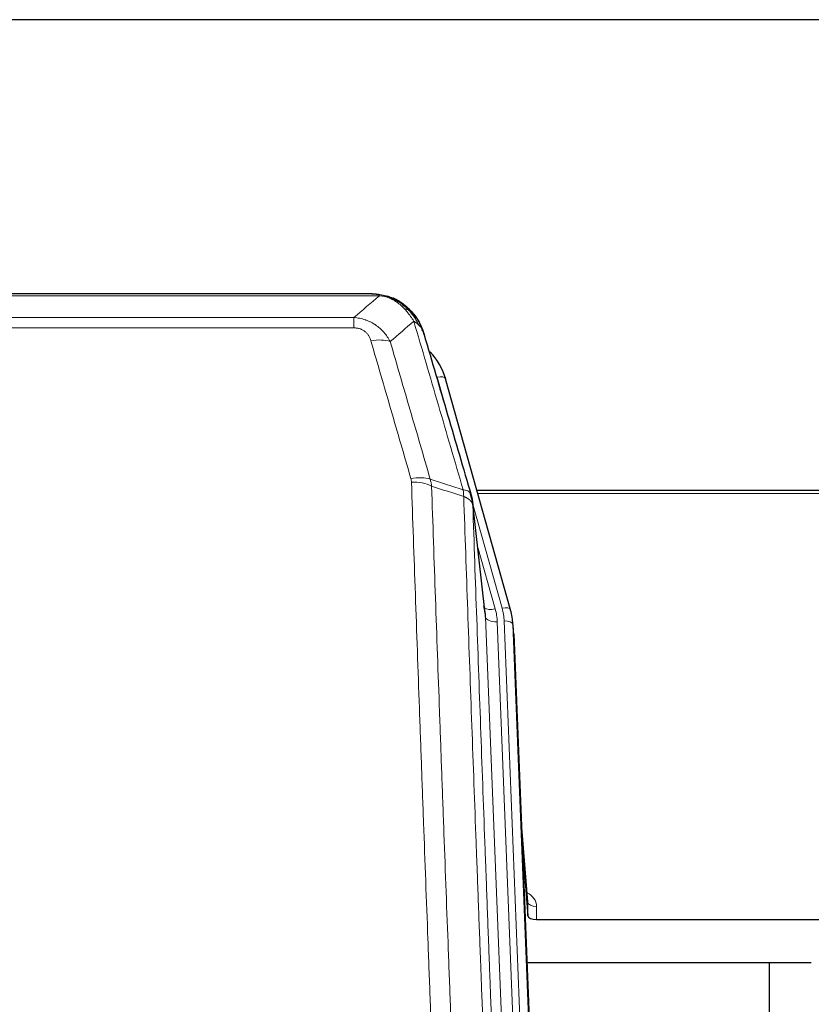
# Model space of a CAD drawing. Header units: inches. Extents: x 0 to 23760, y -13 to 16800.
# Tile 60 of 204: x 6877 to 7147, y 8688 to 9025. Entities that reach past the tile are written whole.
import ezdxf

# ---------------------------------------------------------------- set-up
doc = ezdxf.new("R2010")
doc.units = ezdxf.units.IN
doc.layers.add('254', color=7, linetype='Continuous', true_color=0xffffff)

msp = doc.modelspace()

# ---------------------------------------------------------------- linework, layer by layer
at = {"layer": '254', "color": 2, "linetype": 'Continuous', "lineweight": 25}
for p, q in [((7711.563, 9024.615), (6104.563, 9024.615)), ((6997.123, 8930.989), (6779.002, 8930.989)), ((7004.065, 8929.512), (7004.165, 8929.484)), ((7044.29, 8823.011), (7022.116, 8901.897)), ((7166.063, 8863.726), (7032.844, 8863.726)), ((7035.67, 8821.691), (7031.255, 8860.21)), ((7044.309, 8822.915), (7044.29, 8823.011)), ((7045.345, 8816.29), (7044.972, 8819.548)), ((7045.467, 8814.705), (7058.585, 8481.504)), ((7050.165, 8723.234), (7047.958, 8751.433)), ((7048.339, 8741.759), (7050.161, 8718.478)), ((7050.161, 8718.478), (7050.172, 8723.054)), ((7053.16, 8717.227), (7166.063, 8717.227)), ((7147.061, 8702.418), (7049.889, 8702.418)), ((7132.723, 8427.529), (7132.723, 8702.416))]:
    msp.add_line(p, q, dxfattribs=at)
at = {"layer": '254', "color": 110, "linetype": 'Continuous', "lineweight": 13}
for p, q in [((6999.466, 8930.326), (6776.66, 8930.326)), ((7004.165, 8929.484), (7004.234, 8929.327)), ((6785.391, 8922.858), (6990.734, 8922.858)), ((6990.734, 8922.858), (6990.734, 8919.325)), ((6990.734, 8919.325), (6785.391, 8919.325)), ((7023.954, 8885.659), (7019.228, 8902.471)), ((7166.063, 8862.696), (7033.131, 8862.696)), ((7041.402, 8823.584), (7031.33, 8859.418)), ((7035.76, 8820.517), (7031.384, 8858.698)), ((7033.029, 8844.73), (7039.055, 8823.292)), ((7048.826, 8488.624), (7035.76, 8820.517)), ((7052.819, 8486.997), (7039.752, 8818.891)), ((7055.21, 8486.161), (7042.099, 8819.183)), ((7045.467, 8814.705), (7045.093, 8817.963)), ((7045.093, 8817.963), (7058.204, 8484.941)), ((7050.172, 8723.054), (7047.965, 8751.242)), ((7053.17, 8721.643), (7053.16, 8717.227))]:
    msp.add_line(p, q, dxfattribs=at)
for centre, major_axis, ratio, start_param, end_param in [((6996.581, 8909.103), (9.598, 2.808), 0.562843, 0.6646512, 1.4076092), ((7019.228, 8901.085), (-2.888, -0.812), 0.4480327, 3.1416079, 4.5871119), ((7010.242, 8862.22), (9.604, 2.788), 0.5442898, 0.6684637, 1.414101), ((7010.43, 8861.048), (9.994, 0.345), 0.559112, 0.7940626, 1.551472), ((7039.055, 8825.139), (-3.851, -1.082), 0.4480327, 0.2500116, 1.4455193), ((7041.402, 8822.199), (-2.888, -0.812), 0.4480327, 3.1416079, 4.5871119), ((7018.081, 8818.433), (-24.033, -0.038), 0.8858289, 3.1750594, 3.3842109), ((7039.752, 8820.738), (-3.997, -0.157), 0.4614673, 0.0341943, 1.5526308), ((7015.734, 8818.141), (-24.033, -0.038), 0.8858289, 3.1750594, 3.3842109), ((7042.099, 8817.798), (-2.998, -0.118), 0.4614673, 3.175787, 4.6942235), ((7047.167, 8721.643), (-6.003, -0.046), 0.8757409, 3.1327535, 4.2284576), ((7053.17, 8723.098), (3, -0.007), 0.4848086, 3.1763596, 4.7135294)]:
    msp.add_ellipse(centre, major_axis=major_axis, ratio=ratio, start_param=start_param, end_param=end_param, dxfattribs=at)
at = {"layer": '254', "color": 2, "linetype": 'Continuous', "lineweight": 25}
for centre, major_axis, ratio, start_param, end_param in [((6995.922, 8895.884), (-27.014, -0.465), 0.8900028, 3.3708663, 3.8124201), ((7015.734, 8819.988), (20.035, -0.399), 0.8846078, 0.0524005, 0.2615519), ((7018.081, 8817.048), (-27.027, -0.37), 0.8864308, 3.1643527, 3.3735041), ((7053.16, 8718.521), (3, 0), 0.4313147, 3.1753737, 4.7125436)]:
    msp.add_ellipse(centre, major_axis=major_axis, ratio=ratio, start_param=start_param, end_param=end_param, dxfattribs=at)
at = {"layer": '254', "color": 110, "linetype": 'Continuous', "lineweight": 13}
for points in [[(6990.734, 8922.858), (6993.662, 8925.345), (6996.573, 8927.834), (6999.466, 8930.326)], [(7011.228, 8921.607), (7008.554, 8919.284), (7005.865, 8916.963), (7003.161, 8914.645)], [(7016.839, 8867.648), (7020.587, 8866.429), (7024.335, 8865.212), (7028.082, 8863.997)], [(7016.839, 8867.648), (7016.951, 8867.264), (7017.14, 8866.484), (7017.257, 8865.682), (7017.297, 8865.275)], [(7028.294, 8861.706), (7024.629, 8862.894), (7020.964, 8864.084), (7017.297, 8865.275)]]:
    msp.add_open_spline(points, degree=3, dxfattribs=at)
at = {"layer": '254', "color": 2, "linetype": 'Continuous', "lineweight": 25}
for points, degree in [([(6996.924, 8930.986), (6997.54, 8930.99), (6998.163, 8930.96), (6998.789, 8930.896)], 3), ([(7007.676, 8927.431), (7006.03, 8928.651), (7004.163, 8929.486)], 2), ([(7031.26, 8860.129), (7030.51, 8862.96)], 1)]:
    msp.add_open_spline(points, degree=degree, dxfattribs=at)
for points, knots in [([(6996.924, 8930.986), (6996.997, 8930.988), (6997.071, 8930.989), (6997.368, 8930.988), (6997.589, 8930.979), (6998.017, 8930.944), (6998.222, 8930.918), (6998.474, 8930.872), (6998.536, 8930.86), (6998.595, 8930.846)], [0, 0, 0, 0, 0.125, 0.125, 0.5, 0.5, 0.875, 0.875, 1, 1, 1, 1]), ([(6998.595, 8930.846), (7000.005, 8930.757), (7001.442, 8930.451), (7003.312, 8929.75), (7003.776, 8929.55), (7004.234, 8929.327)], [0, 0, 0, 0, 0.75, 0.75, 1, 1, 1, 1]), ([(7002.067, 8930.242), (7002.147, 8930.218), (7002.226, 8930.194), (7002.899, 8929.982), (7003.487, 8929.763), (7004.065, 8929.512)], [0, 0, 0, 0, 0.1180686, 0.1180686, 1, 1, 1, 1]), ([(7004.234, 8929.327), (7004.462, 8929.215), (7004.69, 8929.098), (7005.591, 8928.605), (7006.251, 8928.184), (7007.52, 8927.246), (7008.13, 8926.729), (7008.902, 8925.986), (7009.091, 8925.796), (7009.277, 8925.601)], [0, 0, 0, 0, 0.125, 0.125, 0.5, 0.5, 0.875, 0.875, 1, 1, 1, 1]), ([(7007.752, 8927.374), (7008.398, 8926.892), (7009.014, 8926.367), (7009.822, 8925.58), (7010.045, 8925.351), (7010.263, 8925.117)], [0, 0, 0, 0, 0.7159091, 0.7159091, 1, 1, 1, 1]), ([(7010.693, 8924.549), (7010.671, 8924.594), (7010.648, 8924.638), (7010.569, 8924.773), (7010.507, 8924.863), (7010.381, 8925.007), (7010.325, 8925.063), (7010.263, 8925.117)], [0, 0, 0, 0, 0.2280377, 0.2280377, 0.6912151, 0.6912151, 1, 1, 1, 1]), ([(7010.263, 8925.117), (7010.698, 8924.647), (7011.108, 8924.156), (7012.638, 8922.121), (7013.533, 8920.432), (7014.146, 8918.692)], [0, 0, 0, 0, 0.25, 0.25, 1, 1, 1, 1]), ([(7010.753, 8924.415), (7010.765, 8924.402), (7010.788, 8924.376), (7010.823, 8924.336), (7010.858, 8924.295), (7010.894, 8924.254), (7010.93, 8924.211), (7010.967, 8924.169), (7011.004, 8924.125), (7011.041, 8924.081), (7011.079, 8924.036), (7011.117, 8923.991), (7011.155, 8923.944), (7011.194, 8923.897), (7011.233, 8923.849), (7011.273, 8923.801), (7011.312, 8923.751), (7011.353, 8923.701), (7011.393, 8923.65), (7011.434, 8923.599), (7011.475, 8923.546), (7011.516, 8923.493), (7011.558, 8923.439), (7011.6, 8923.385), (7011.642, 8923.329), (7011.684, 8923.273), (7011.727, 8923.216), (7011.77, 8923.158), (7011.813, 8923.1), (7011.856, 8923.04), (7011.9, 8922.98), (7011.944, 8922.919), (7011.988, 8922.857), (7012.032, 8922.795), (7012.077, 8922.731), (7012.121, 8922.667), (7012.166, 8922.602), (7012.211, 8922.536), (7012.256, 8922.469), (7012.302, 8922.401), (7012.347, 8922.333), (7012.393, 8922.263), (7012.438, 8922.193), (7012.484, 8922.122), (7012.53, 8922.05), (7012.576, 8921.978), (7012.622, 8921.904), (7012.668, 8921.829), (7012.714, 8921.754), (7012.76, 8921.678), (7012.806, 8921.6), (7012.853, 8921.522), (7012.899, 8921.443), (7012.945, 8921.364), (7012.991, 8921.283), (7013.037, 8921.201), (7013.084, 8921.119), (7013.13, 8921.035), (7013.176, 8920.951), (7013.222, 8920.865), (7013.268, 8920.779), (7013.313, 8920.692), (7013.359, 8920.604), (7013.405, 8920.515), (7013.45, 8920.425), (7013.496, 8920.334), (7013.541, 8920.242), (7013.586, 8920.149), (7013.63, 8920.055), (7013.675, 8919.961), (7013.719, 8919.865), (7013.764, 8919.768), (7013.808, 8919.671), (7013.851, 8919.572), (7013.895, 8919.473), (7013.938, 8919.373), (7013.981, 8919.271), (7014.023, 8919.169), (7014.065, 8919.065), (7014.107, 8918.961), (7014.149, 8918.856), (7014.19, 8918.75), (7014.23, 8918.643), (7014.271, 8918.534), (7014.311, 8918.425), (7014.35, 8918.315), (7014.389, 8918.204), (7014.428, 8918.092), (7014.466, 8917.979), (7014.504, 8917.865), (7014.541, 8917.75), (7014.577, 8917.634), (7014.613, 8917.517), (7014.649, 8917.399), (7014.684, 8917.28), (7014.718, 8917.16), (7014.752, 8917.04), (7014.774, 8916.959), (7014.785, 8916.918)], [0, 0, 0, 0, 0.0060657, 0.012223, 0.0184718, 0.0248123, 0.0312443, 0.0377679, 0.0443831, 0.0510899, 0.0578883, 0.0647782, 0.0717598, 0.0788329, 0.0859977, 0.093254, 0.1006019, 0.1080414, 0.1155725, 0.1231952, 0.1309095, 0.1387154, 0.1466129, 0.1546019, 0.1626826, 0.1708549, 0.1791188, 0.1874742, 0.1959213, 0.20446, 0.2130903, 0.2218121, 0.2306256, 0.2395307, 0.2485274, 0.2576156, 0.2667955, 0.276067, 0.2854301, 0.2948848, 0.3044311, 0.314069, 0.3237985, 0.3336196, 0.3435324, 0.3535367, 0.3636326, 0.3738202, 0.3840993, 0.3944701, 0.4049324, 0.4154864, 0.426132, 0.4368691, 0.4476979, 0.4586183, 0.4696303, 0.480734, 0.4919292, 0.503216, 0.5145945, 0.5260645, 0.5376262, 0.5492795, 0.5610244, 0.5728609, 0.584789, 0.5968087, 0.60892, 0.621123, 0.6334175, 0.6458037, 0.6582815, 0.6708509, 0.6835119, 0.6962645, 0.7091087, 0.7220445, 0.735072, 0.748191, 0.7614017, 0.774704, 0.7880979, 0.8015834, 0.8151605, 0.8288293, 0.8425896, 0.8564416, 0.8703852, 0.8844204, 0.8985472, 0.9127656, 0.9270756, 0.9414773, 0.9559705, 0.9705554, 0.9852319, 1, 1, 1, 1]), ([(7014.785, 8916.918), (7014.728, 8917.228), (7014.645, 8917.532), (7014.432, 8918.125), (7014.301, 8918.413), (7014.146, 8918.692)], [0, 0, 0, 0, 0.5, 0.5, 1, 1, 1, 1]), ([(7014.785, 8916.918), (7016.116, 8912.396), (7017.448, 8907.863), (7020.116, 8898.776), (7021.451, 8894.222), (7025.462, 8880.529), (7028.142, 8871.36), (7030.827, 8862.149)], [0, 0, 0, 0, 0.25, 0.25, 0.5, 0.5, 1, 1, 1, 1]), ([(7030.827, 8862.149), (7030.832, 8862.132), (7030.842, 8862.097), (7030.858, 8862.045), (7030.873, 8861.991), (7030.888, 8861.937), (7030.903, 8861.881), (7030.919, 8861.824), (7030.934, 8861.766), (7030.949, 8861.707), (7030.965, 8861.647), (7030.98, 8861.586), (7030.996, 8861.523), (7031.011, 8861.459), (7031.026, 8861.395), (7031.041, 8861.329), (7031.057, 8861.262), (7031.072, 8861.194), (7031.086, 8861.124), (7031.101, 8861.054), (7031.116, 8860.982), (7031.13, 8860.909), (7031.145, 8860.835), (7031.159, 8860.76), (7031.172, 8860.684), (7031.186, 8860.607), (7031.199, 8860.528), (7031.22, 8860.402), (7031.246, 8860.232), (7031.274, 8860.025), (7031.298, 8859.833), (7031.317, 8859.656), (7031.333, 8859.494), (7031.346, 8859.346), (7031.356, 8859.214), (7031.364, 8859.097), (7031.37, 8858.995), (7031.375, 8858.908), (7031.378, 8858.837), (7031.38, 8858.781), (7031.382, 8858.74), (7031.383, 8858.714), (7031.383, 8858.702), (7031.384, 8858.698)], [0, 0, 0, 0, 0.0155037, 0.0313049, 0.0474035, 0.0637997, 0.0804935, 0.097485, 0.1147743, 0.1323613, 0.1502462, 0.1684289, 0.1869096, 0.2056883, 0.224765, 0.2441397, 0.2638126, 0.2837835, 0.3040527, 0.32462, 0.3454856, 0.3666494, 0.3881116, 0.409872, 0.4319308, 0.454288, 0.4769435, 0.4998975, 0.5635611, 0.6228928, 0.6778927, 0.7285606, 0.7748966, 0.8169007, 0.8545729, 0.8879131, 0.9169214, 0.9415977, 0.9619421, 0.9779545, 0.989635, 0.9969835, 1, 1, 1, 1])]:
    msp.add_open_spline(points, degree=3, knots=knots, dxfattribs=at)
at = {"layer": '254', "color": 110, "linetype": 'Continuous', "lineweight": 13}
for points, knots in [([(6998.595, 8930.846), (6998.713, 8930.82), (6998.823, 8930.789), (6999.072, 8930.702), (6999.197, 8930.641), (6999.383, 8930.499), (6999.444, 8930.418), (6999.466, 8930.326)], [0, 0, 0, 0, 0.25, 0.25, 0.625, 0.625, 1, 1, 1, 1]), ([(6999.466, 8930.326), (7000.686, 8930.224), (7001.862, 8929.93), (7003.356, 8929.304), (7003.723, 8929.127), (7004.083, 8928.933)], [0, 0, 0, 0, 0.75, 0.75, 1, 1, 1, 1]), ([(7004.234, 8929.327), (7004.235, 8929.297), (7004.234, 8929.265), (7004.22, 8929.179), (7004.204, 8929.124), (7004.156, 8929.02), (7004.124, 8928.971), (7004.083, 8928.933)], [0, 0, 0, 0, 0.25, 0.25, 0.625, 0.625, 1, 1, 1, 1]), ([(7004.083, 8928.933), (7004.264, 8928.836), (7004.442, 8928.734), (7005.149, 8928.309), (7005.664, 8927.951), (7006.658, 8927.164), (7007.137, 8926.736), (7007.752, 8926.128), (7007.903, 8925.972), (7008.053, 8925.814)], [0, 0, 0, 0, 0.125, 0.125, 0.5, 0.5, 0.875, 0.875, 1, 1, 1, 1]), ([(7009.277, 8925.601), (7009.178, 8925.628), (7009.077, 8925.651), (7008.82, 8925.701), (7008.663, 8925.725), (7008.352, 8925.769), (7008.199, 8925.79), (7008.053, 8925.814)], [0, 0, 0, 0, 0.25, 0.25, 0.625, 0.625, 1, 1, 1, 1]), ([(7008.053, 8925.814), (7008.352, 8925.498), (7008.642, 8925.17), (7009.769, 8923.82), (7010.535, 8922.722), (7011.228, 8921.607)], [0, 0, 0, 0, 0.25, 0.25, 1, 1, 1, 1]), ([(7010.263, 8925.117), (7010.232, 8925.143), (7010.2, 8925.169), (7010.065, 8925.271), (7009.952, 8925.341), (7009.703, 8925.463), (7009.567, 8925.515), (7009.375, 8925.574), (7009.326, 8925.588), (7009.277, 8925.601)], [0, 0, 0, 0, 0.125, 0.125, 0.5, 0.5, 0.875, 0.875, 1, 1, 1, 1]), ([(7009.277, 8925.601), (7009.649, 8925.212), (7010.005, 8924.806), (7011.366, 8923.123), (7012.237, 8921.729), (7012.935, 8920.277)], [0, 0, 0, 0, 0.25, 0.25, 1, 1, 1, 1]), ([(6990.734, 8922.858), (6991.069, 8922.835), (6991.402, 8922.802), (6992.065, 8922.714), (6992.393, 8922.66), (6993.369, 8922.469), (6994.007, 8922.3), (6994.71, 8922.063), (6994.788, 8922.036), (6994.943, 8921.981), (6995.02, 8921.953), (6995.252, 8921.866), (6995.405, 8921.806), (6995.859, 8921.618), (6996.454, 8921.348), (6997.027, 8921.04), (6997.448, 8920.795), (6997.657, 8920.669), (6997.862, 8920.538), (6997.999, 8920.449), (6998.066, 8920.404), (6998.672, 8919.995), (6999.18, 8919.599), (6999.899, 8918.96), (7000.132, 8918.739), (7000.47, 8918.397), (7000.581, 8918.281), (7000.8, 8918.045), (7000.907, 8917.925), (7001.434, 8917.32), (7001.822, 8916.814), (7002.537, 8915.76), (7002.864, 8915.212), (7003.161, 8914.645)], [0, 0, 0, 0, 0.0625, 0.0625, 0.125, 0.125, 0.25, 0.25, 0.265625, 0.265625, 0.28125, 0.28125, 0.3125, 0.3125, 0.375, 0.4375, 0.4375, 0.46875, 0.484375, 0.484375, 0.5, 0.5, 0.625, 0.625, 0.6875, 0.6875, 0.71875, 0.71875, 0.75, 0.75, 0.875, 0.875, 1, 1, 1, 1]), ([(7012.935, 8920.277), (7012.689, 8920.524), (7012.423, 8920.759), (7011.853, 8921.203), (7011.549, 8921.412), (7011.228, 8921.607)], [0, 0, 0, 0, 0.5, 0.5, 1, 1, 1, 1]), ([(7028.082, 8863.997), (7025.26, 8873.69), (7022.444, 8883.338), (7018.231, 8897.741), (7016.828, 8902.53), (7014.026, 8912.086), (7012.626, 8916.852), (7011.228, 8921.607)], [0, 0, 0, 0, 0.5, 0.5, 0.75, 0.75, 1, 1, 1, 1]), ([(6990.734, 8919.325), (6990.917, 8919.325), (6991.099, 8919.319), (6991.463, 8919.292), (6991.643, 8919.273), (6991.998, 8919.219), (6992.174, 8919.185), (6992.52, 8919.103), (6992.691, 8919.055), (6992.902, 8918.985), (6992.944, 8918.97), (6993.028, 8918.94), (6993.152, 8918.894), (6993.274, 8918.844), (6993.513, 8918.739), (6993.82, 8918.586), (6994.108, 8918.407), (6994.281, 8918.288), (6994.315, 8918.263), (6994.383, 8918.214), (6994.417, 8918.189), (6994.517, 8918.113), (6994.582, 8918.061), (6994.771, 8917.902), (6994.891, 8917.792), (6995.117, 8917.563), (6995.224, 8917.445), (6995.427, 8917.202), (6995.523, 8917.077), (6995.636, 8916.917), (6995.658, 8916.885), (6995.702, 8916.82), (6995.723, 8916.787), (6995.787, 8916.689), (6995.828, 8916.623), (6995.947, 8916.423), (6996.02, 8916.289), (6996.157, 8916.016), (6996.221, 8915.879), (6996.397, 8915.462), (6996.497, 8915.178), (6996.581, 8914.889)], [0, 0, 0, 0, 0.0625, 0.0625, 0.125, 0.125, 0.1875, 0.1875, 0.25, 0.25, 0.265625, 0.265625, 0.28125, 0.3125, 0.3125, 0.375, 0.4375, 0.4375, 0.453125, 0.453125, 0.46875, 0.46875, 0.5, 0.5, 0.5625, 0.5625, 0.625, 0.625, 0.6875, 0.6875, 0.703125, 0.703125, 0.71875, 0.71875, 0.75, 0.75, 0.8125, 0.8125, 0.875, 0.875, 1, 1, 1, 1]), ([(7014.146, 8918.692), (7013.989, 8918.977), (7013.809, 8919.253), (7013.405, 8919.782), (7013.181, 8920.035), (7012.935, 8920.277)], [0, 0, 0, 0, 0.5, 0.5, 1, 1, 1, 1]), ([(7010.242, 8867.818), (7007.957, 8875.724), (7005.676, 8883.599), (7002.26, 8895.367), (7001.123, 8899.282), (6998.85, 8907.097), (6997.715, 8910.997), (6996.581, 8914.889)], [0, 0, 0, 0, 0.5, 0.5, 0.75, 0.75, 1, 1, 1, 1]), ([(7003.161, 8914.645), (7004.296, 8910.759), (7005.433, 8906.865), (7007.708, 8899.062), (7008.847, 8895.153), (7012.266, 8883.404), (7014.55, 8875.541), (7016.839, 8867.648)], [0, 0, 0, 0, 0.25, 0.25, 0.5, 0.5, 1, 1, 1, 1]), ([(7010.242, 8867.818), (7010.298, 8867.625), (7010.342, 8867.43), (7010.404, 8867.038), (7010.423, 8866.84), (7010.43, 8866.641)], [0, 0, 0, 0, 0.5, 0.5, 1, 1, 1, 1]), ([(7022.388, 8547.638), (7021.831, 8561.469), (7020.73, 8588.999), (7019.122, 8629.903), (7018.08, 8656.911), (7017.31, 8677.07), (7016.927, 8687.124), (7016.549, 8697.142), (7016.297, 8703.813), (7016.172, 8707.144), (7015.549, 8723.779), (7015.057, 8737.016), (7014.332, 8756.766), (7014.092, 8763.33), (7013.616, 8776.421), (7013.38, 8782.947), (7012.678, 8802.47), (7011.758, 8828.35), (7010.867, 8853.928), (7010.43, 8866.641)], [0, 0, 0, 0, 0.125, 0.25, 0.375, 0.375, 0.4375, 0.46875, 0.46875, 0.5, 0.5, 0.625, 0.625, 0.6875, 0.6875, 0.75, 0.75, 0.875, 1, 1, 1, 1]), ([(7017.297, 8865.275), (7017.736, 8852.578), (7018.627, 8827.032), (7019.549, 8801.186), (7020.252, 8781.687), (7020.488, 8775.169), (7020.965, 8762.095), (7021.205, 8755.539), (7021.931, 8735.815), (7022.423, 8722.595), (7023.047, 8705.981), (7023.173, 8702.654), (7023.424, 8695.992), (7023.803, 8685.986), (7024.186, 8675.944), (7024.958, 8655.812), (7026.002, 8628.838), (7027.611, 8587.986), (7028.713, 8560.49), (7029.271, 8546.677)], [0, 0, 0, 0, 0.125, 0.25, 0.25, 0.3125, 0.3125, 0.375, 0.375, 0.5, 0.5, 0.53125, 0.53125, 0.5625, 0.625, 0.625, 0.75, 0.875, 1, 1, 1, 1]), ([(7030.827, 8862.149), (7030.806, 8862.395), (7030.728, 8862.626), (7030.465, 8863.045), (7030.279, 8863.234), (7029.807, 8863.556), (7029.522, 8863.689), (7028.864, 8863.893), (7028.491, 8863.963), (7028.082, 8863.997)], [0, 0, 0, 0, 0.25, 0.25, 0.5, 0.5, 0.75, 0.75, 1, 1, 1, 1]), ([(7028.082, 8863.997), (7028.157, 8863.625), (7028.2, 8863.253), (7028.258, 8862.494), (7028.273, 8862.108), (7028.294, 8861.706)], [0, 0, 0, 0, 0.5, 0.5, 1, 1, 1, 1]), ([(7031.384, 8858.698), (7031.383, 8858.706), (7031.381, 8858.722), (7031.378, 8858.745), (7031.374, 8858.769), (7031.371, 8858.793), (7031.367, 8858.816), (7031.363, 8858.84), (7031.359, 8858.864), (7031.354, 8858.887), (7031.349, 8858.911), (7031.344, 8858.934), (7031.339, 8858.958), (7031.333, 8858.981), (7031.327, 8859.005), (7031.321, 8859.028), (7031.315, 8859.052), (7031.308, 8859.075), (7031.301, 8859.099), (7031.294, 8859.122), (7031.287, 8859.146), (7031.279, 8859.169), (7031.271, 8859.192), (7031.263, 8859.216), (7031.255, 8859.239), (7031.246, 8859.262), (7031.237, 8859.285), (7031.228, 8859.309), (7031.219, 8859.332), (7031.209, 8859.355), (7031.199, 8859.378), (7031.189, 8859.401), (7031.179, 8859.424), (7031.168, 8859.447), (7031.157, 8859.47), (7031.146, 8859.493), (7031.135, 8859.516), (7031.123, 8859.539), (7031.111, 8859.562), (7031.099, 8859.584), (7031.087, 8859.607), (7031.074, 8859.63), (7031.062, 8859.652), (7031.048, 8859.675), (7031.035, 8859.698), (7031.021, 8859.72), (7031.008, 8859.743), (7030.994, 8859.765), (7030.979, 8859.788), (7030.965, 8859.81), (7030.95, 8859.832), (7030.935, 8859.855), (7030.919, 8859.877), (7030.904, 8859.899), (7030.888, 8859.921), (7030.872, 8859.943), (7030.856, 8859.965), (7030.839, 8859.987), (7030.823, 8860.009), (7030.806, 8860.031), (7030.788, 8860.053), (7030.771, 8860.075), (7030.753, 8860.097), (7030.735, 8860.118), (7030.717, 8860.14), (7030.699, 8860.162), (7030.68, 8860.183), (7030.661, 8860.205), (7030.642, 8860.226), (7030.622, 8860.247), (7030.603, 8860.269), (7030.583, 8860.29), (7030.563, 8860.311), (7030.543, 8860.332), (7030.522, 8860.353), (7030.501, 8860.374), (7030.474, 8860.401), (7030.44, 8860.434), (7030.4, 8860.473), (7030.358, 8860.512), (7030.316, 8860.55), (7030.272, 8860.588), (7030.228, 8860.626), (7030.183, 8860.663), (7030.138, 8860.7), (7030.092, 8860.737), (7030.044, 8860.773), (7029.996, 8860.809), (7029.948, 8860.845), (7029.898, 8860.881), (7029.848, 8860.916), (7029.797, 8860.951), (7029.746, 8860.985), (7029.693, 8861.02), (7029.64, 8861.054), (7029.586, 8861.087), (7029.531, 8861.12), (7029.476, 8861.153), (7029.42, 8861.186), (7029.363, 8861.218), (7029.306, 8861.25), (7029.248, 8861.281), (7029.189, 8861.312), (7029.129, 8861.343), (7029.069, 8861.373), (7029.008, 8861.403), (7028.946, 8861.433), (7028.884, 8861.462), (7028.821, 8861.491), (7028.757, 8861.519), (7028.693, 8861.547), (7028.628, 8861.575), (7028.563, 8861.602), (7028.497, 8861.629), (7028.43, 8861.655), (7028.362, 8861.681), (7028.317, 8861.698), (7028.294, 8861.706)], [0, 0, 0, 0, 0.0066687, 0.0133374, 0.0200061, 0.0266746, 0.0333432, 0.0400116, 0.0466801, 0.0533484, 0.0600168, 0.066685, 0.0733532, 0.0800214, 0.0866895, 0.0933575, 0.1000255, 0.1066935, 0.1133614, 0.1200292, 0.126697, 0.1333647, 0.1400324, 0.1467001, 0.1533676, 0.1600352, 0.1667026, 0.1733701, 0.1800374, 0.1867047, 0.193372, 0.2000392, 0.2067064, 0.2133735, 0.2200405, 0.2267075, 0.2333745, 0.2400414, 0.2467082, 0.253375, 0.2600418, 0.2667085, 0.2733751, 0.2800417, 0.2867082, 0.2933747, 0.3000412, 0.3067075, 0.3133739, 0.3200401, 0.3267064, 0.3333725, 0.3400387, 0.3467047, 0.3533708, 0.3600367, 0.3667026, 0.3733685, 0.3800343, 0.3867001, 0.3933658, 0.4000315, 0.4066971, 0.4133626, 0.4200281, 0.4266936, 0.433359, 0.4400243, 0.4466896, 0.4533549, 0.4600201, 0.4666852, 0.4733503, 0.4800154, 0.4866804, 0.4933453, 0.5000102, 0.5125098, 0.5250093, 0.5375088, 0.5500082, 0.5625077, 0.5750071, 0.5875066, 0.600006, 0.6125054, 0.6250049, 0.6375043, 0.6500037, 0.6625032, 0.6750026, 0.6875021, 0.7000016, 0.7125011, 0.7250006, 0.7375001, 0.7499997, 0.7624993, 0.7749989, 0.7874985, 0.7999982, 0.812498, 0.8249977, 0.8374975, 0.8499974, 0.8624973, 0.8749972, 0.8874972, 0.8999973, 0.9124974, 0.9249976, 0.9374978, 0.9499981, 0.9624985, 0.9749989, 0.9874994, 1, 1, 1, 1]), ([(7040.523, 8537.81), (7039.952, 8551.863), (7038.824, 8579.834), (7037.179, 8621.385), (7036.113, 8648.817), (7035.324, 8669.289), (7034.933, 8679.5), (7034.482, 8691.369), (7034.289, 8696.446), (7034.161, 8699.829), (7034.097, 8701.519), (7033.778, 8709.965), (7033.399, 8720.072), (7032.961, 8731.815), (7032.774, 8736.838), (7032.65, 8740.184), (7032.588, 8741.856), (7032.032, 8756.892), (7031.059, 8783.467), (7029.648, 8822.861), (7028.74, 8848.81), (7028.294, 8861.706)], [0, 0, 0, 0, 0.125, 0.25, 0.375, 0.375, 0.4375, 0.46875, 0.484375, 0.484375, 0.5, 0.5, 0.5625, 0.59375, 0.609375, 0.609375, 0.625, 0.625, 0.75, 0.875, 1, 1, 1, 1]), ([(7031.384, 8858.698), (7031.828, 8845.851), (7032.734, 8820), (7034.141, 8780.756), (7035.111, 8754.282), (7035.666, 8739.303), (7035.727, 8737.637), (7035.851, 8734.304), (7036.037, 8729.3), (7036.474, 8717.601), (7036.852, 8707.532), (7037.17, 8699.119), (7037.234, 8697.435), (7037.362, 8694.065), (7037.554, 8689.007), (7038.004, 8677.184), (7038.394, 8667.011), (7039.18, 8646.616), (7040.244, 8619.288), (7041.884, 8577.894), (7043.009, 8550.029), (7043.579, 8536.03)], [0, 0, 0, 0, 0.125, 0.25, 0.375, 0.375, 0.390625, 0.390625, 0.40625, 0.4375, 0.5, 0.5, 0.515625, 0.515625, 0.53125, 0.5625, 0.625, 0.625, 0.75, 0.875, 1, 1, 1, 1])]:
    msp.add_open_spline(points, degree=3, knots=knots, dxfattribs=at)

doc.saveas('drawing.dxf')
